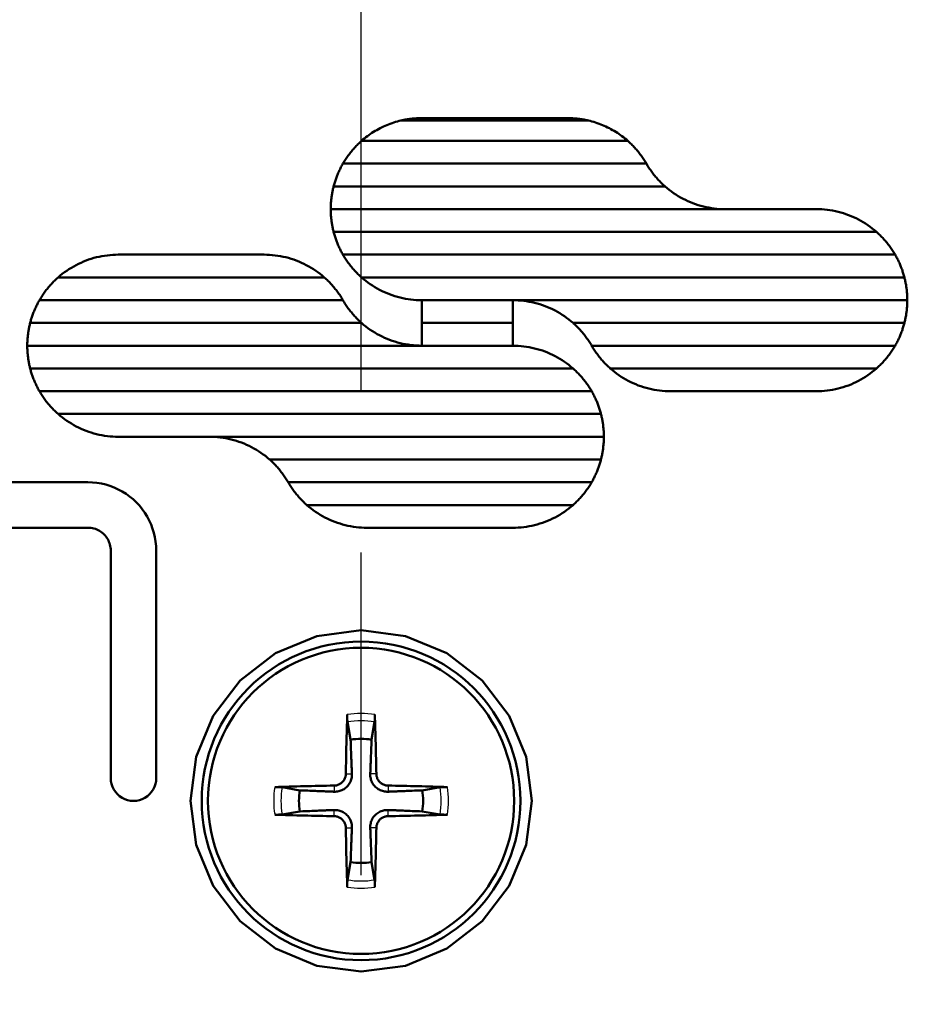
# Model space of a CAD drawing. Header units: millimetres. Extents: x 185 to 1856, y 145 to 1263.
# Tile 36 of 69: x 1302 to 1322, y 682 to 703. Entities that reach past the tile are written whole.
import ezdxf

# ---------------------------------------------------------------- set-up
doc = ezdxf.new("R2010")
doc.units = ezdxf.units.MM
doc.header["$LTSCALE"] = 5
doc.linetypes.add('CHAIN', pattern=[0.3543, 0.2362, -0.0295, 0.0591, -0.0295])
for name, color, linetype, lineweight in [('Mittellinie(DIN)', 4, 'CHAIN', 25), ('Sichtbare Kanten(DIN)', 7, 'Continuous', 50), ('Sichtbare tangentiale Kanten(DIN)', 3, 'Continuous', 25)]:
    doc.layers.add(name, color=color, linetype=linetype, lineweight=lineweight)

msp = doc.modelspace()

# ---------------------------------------------------------------- linework, layer by layer
at = {"layer": 'Mittellinie(DIN)', "linetype": 'CHAIN', "ltscale": 23.990969}
msp.add_line((1309.597, 567.677), (1309.597, 1262.686), dxfattribs=at)
at = {"layer": 'Sichtbare Kanten(DIN)'}
for p, q in [((1310.474, 701.129), (1314.59, 701.129)), ((1310.93, 701.182), (1314.133, 701.182)), ((1315.456, 700.682), (1309.608, 700.682)), ((1309.198, 700.182), (1315.865, 700.182)), ((1316.274, 699.682), (1308.994, 699.682)), ((1308.93, 699.182), (1319.597, 699.182)), ((1320.92, 698.682), (1308.994, 698.682)), ((1304.264, 698.182), (1307.466, 698.182)), ((1309.198, 698.182), (1321.329, 698.182)), ((1308.789, 697.682), (1302.941, 697.682)), ((1321.534, 697.682), (1309.608, 697.682)), ((1302.532, 697.182), (1309.198, 697.182)), ((1310.93, 697.182), (1310.93, 696.682)), ((1310.93, 697.182), (1312.93, 697.182)), ((1312.93, 696.682), (1312.93, 697.182)), ((1312.93, 697.182), (1321.597, 697.182)), ((1309.608, 696.682), (1302.327, 696.682)), ((1310.93, 696.682), (1310.93, 696.182)), ((1312.93, 696.682), (1310.93, 696.682)), ((1312.93, 696.182), (1312.93, 696.682)), ((1321.534, 696.682), (1314.253, 696.682)), ((1302.264, 696.182), (1312.93, 696.182)), ((1314.663, 696.182), (1321.329, 696.182)), ((1314.253, 695.682), (1302.327, 695.682)), ((1320.92, 695.682), (1315.072, 695.682)), ((1302.532, 695.182), (1314.663, 695.182)), ((1319.597, 695.182), (1316.395, 695.182)), ((1314.867, 694.682), (1302.941, 694.682)), ((1306.264, 694.182), (1304.264, 694.182)), ((1306.264, 694.182), (1314.93, 694.182)), ((1314.867, 693.682), (1307.587, 693.682)), ((1300.597, 693.182), (1303.597, 693.182)), ((1307.996, 693.182), (1314.663, 693.182)), ((1314.253, 692.682), (1308.405, 692.682)), ((1303.597, 692.182), (1301.097, 692.182)), ((1312.93, 692.182), (1309.728, 692.182)), ((1304.097, 691.682), (1304.097, 686.682)), ((1305.097, 686.682), (1305.097, 691.682)), ((1309.299, 687.916), (1309.366, 687.527)), ((1309.828, 687.527), (1309.895, 687.916)), ((1308.252, 686.413), (1307.863, 686.48)), ((1311.331, 686.48), (1310.942, 686.413)), ((1307.863, 685.884), (1308.252, 685.951)), ((1310.942, 685.951), (1311.331, 685.884)), ((1309.366, 684.837), (1309.299, 684.448)), ((1309.895, 684.448), (1309.828, 684.837))]:
    msp.add_line(p, q, dxfattribs=at)
at = {"layer": 'Sichtbare Kanten(DIN)', "flags": 128}
for points in [[(1310.474, 701.129), (1310.434, 701.119), (1310.394, 701.109), (1310.355, 701.097), (1310.316, 701.085), (1310.277, 701.072), (1310.238, 701.058), (1310.2, 701.043), (1310.161, 701.028), (1310.124, 701.012), (1310.086, 700.995), (1310.049, 700.977), (1310.013, 700.959), (1309.977, 700.94), (1309.941, 700.92), (1309.905, 700.899), (1309.87, 700.878), (1309.836, 700.856), (1309.802, 700.833), (1309.768, 700.809), (1309.735, 700.785), (1309.702, 700.76), (1309.67, 700.735), (1309.639, 700.709), (1309.608, 700.682)], [(1310.93, 701.182), (1310.901, 701.182), (1310.873, 701.181), (1310.845, 701.18), (1310.819, 701.179), (1310.794, 701.177), (1310.77, 701.175), (1310.747, 701.173), (1310.725, 701.171), (1310.705, 701.169), (1310.685, 701.167), (1310.666, 701.164), (1310.648, 701.162), (1310.631, 701.159), (1310.614, 701.157), (1310.598, 701.154), (1310.583, 701.151), (1310.568, 701.149), (1310.553, 701.146), (1310.539, 701.143), (1310.525, 701.14), (1310.512, 701.137), (1310.499, 701.135), (1310.486, 701.132), (1310.474, 701.129)], [(1314.59, 701.129), (1314.578, 701.132), (1314.565, 701.135), (1314.552, 701.137), (1314.538, 701.14), (1314.524, 701.143), (1314.51, 701.146), (1314.495, 701.149), (1314.48, 701.152), (1314.464, 701.154), (1314.447, 701.157), (1314.431, 701.16), (1314.414, 701.162), (1314.396, 701.165), (1314.377, 701.167), (1314.357, 701.169), (1314.336, 701.171), (1314.315, 701.174), (1314.292, 701.175), (1314.269, 701.177), (1314.243, 701.179), (1314.217, 701.18), (1314.19, 701.181), (1314.162, 701.182), (1314.133, 701.182)], [(1315.456, 700.682), (1315.425, 700.709), (1315.393, 700.735), (1315.361, 700.76), (1315.329, 700.785), (1315.296, 700.809), (1315.262, 700.833), (1315.228, 700.856), (1315.193, 700.878), (1315.158, 700.899), (1315.123, 700.92), (1315.087, 700.94), (1315.051, 700.959), (1315.014, 700.977), (1314.977, 700.995), (1314.94, 701.012), (1314.902, 701.028), (1314.864, 701.043), (1314.826, 701.058), (1314.787, 701.072), (1314.748, 701.085), (1314.709, 701.097), (1314.669, 701.109), (1314.63, 701.119), (1314.59, 701.129)], [(1309.608, 700.682), (1309.587, 700.664), (1309.568, 700.645), (1309.548, 700.627), (1309.528, 700.608), (1309.509, 700.589), (1309.49, 700.57), (1309.472, 700.55), (1309.453, 700.53), (1309.435, 700.51), (1309.417, 700.49), (1309.4, 700.469), (1309.383, 700.448), (1309.366, 700.427), (1309.349, 700.406), (1309.333, 700.385), (1309.316, 700.363), (1309.301, 700.341), (1309.285, 700.319), (1309.27, 700.296), (1309.255, 700.274), (1309.24, 700.251), (1309.226, 700.228), (1309.212, 700.205), (1309.198, 700.182)], [(1315.865, 700.182), (1315.851, 700.205), (1315.837, 700.228), (1315.823, 700.251), (1315.809, 700.274), (1315.794, 700.296), (1315.778, 700.319), (1315.763, 700.341), (1315.747, 700.363), (1315.731, 700.385), (1315.715, 700.406), (1315.698, 700.427), (1315.681, 700.448), (1315.664, 700.469), (1315.646, 700.49), (1315.628, 700.51), (1315.61, 700.53), (1315.592, 700.55), (1315.573, 700.57), (1315.554, 700.589), (1315.535, 700.608), (1315.516, 700.627), (1315.496, 700.645), (1315.476, 700.664), (1315.456, 700.682)], [(1309.198, 700.182), (1309.187, 700.162), (1309.176, 700.142), (1309.166, 700.123), (1309.155, 700.103), (1309.145, 700.082), (1309.135, 700.062), (1309.125, 700.042), (1309.115, 700.021), (1309.106, 700.001), (1309.097, 699.98), (1309.088, 699.96), (1309.079, 699.939), (1309.071, 699.918), (1309.063, 699.897), (1309.055, 699.876), (1309.047, 699.854), (1309.039, 699.833), (1309.032, 699.812), (1309.025, 699.79), (1309.019, 699.769), (1309.012, 699.747), (1309.006, 699.725), (1309, 699.704), (1308.994, 699.682)], [(1316.274, 699.682), (1316.254, 699.7), (1316.234, 699.718), (1316.215, 699.737), (1316.195, 699.756), (1316.176, 699.775), (1316.157, 699.794), (1316.138, 699.814), (1316.12, 699.833), (1316.102, 699.854), (1316.084, 699.874), (1316.067, 699.894), (1316.049, 699.915), (1316.032, 699.936), (1316.016, 699.958), (1315.999, 699.979), (1315.983, 700.001), (1315.967, 700.023), (1315.952, 700.045), (1315.937, 700.067), (1315.922, 700.09), (1315.907, 700.112), (1315.893, 700.135), (1315.879, 700.159), (1315.865, 700.182)], [(1308.994, 699.682), (1308.989, 699.661), (1308.984, 699.641), (1308.979, 699.62), (1308.975, 699.6), (1308.97, 699.579), (1308.966, 699.559), (1308.962, 699.538), (1308.959, 699.517), (1308.955, 699.496), (1308.952, 699.476), (1308.949, 699.455), (1308.946, 699.434), (1308.944, 699.413), (1308.942, 699.392), (1308.939, 699.371), (1308.938, 699.35), (1308.936, 699.329), (1308.934, 699.308), (1308.933, 699.287), (1308.932, 699.266), (1308.931, 699.245), (1308.931, 699.224), (1308.931, 699.203), (1308.93, 699.182)], [(1317.597, 699.182), (1317.537, 699.183), (1317.476, 699.185), (1317.416, 699.19), (1317.356, 699.196), (1317.297, 699.205), (1317.237, 699.215), (1317.178, 699.226), (1317.119, 699.24), (1317.061, 699.255), (1317.003, 699.272), (1316.946, 699.291), (1316.889, 699.311), (1316.833, 699.333), (1316.778, 699.357), (1316.724, 699.383), (1316.67, 699.41), (1316.617, 699.438), (1316.565, 699.469), (1316.514, 699.501), (1316.464, 699.534), (1316.415, 699.569), (1316.367, 699.605), (1316.32, 699.643), (1316.274, 699.682)], [(1308.93, 699.182), (1308.931, 699.161), (1308.931, 699.14), (1308.931, 699.119), (1308.932, 699.098), (1308.933, 699.077), (1308.934, 699.056), (1308.936, 699.035), (1308.938, 699.014), (1308.939, 698.993), (1308.942, 698.972), (1308.944, 698.951), (1308.946, 698.93), (1308.949, 698.909), (1308.952, 698.888), (1308.955, 698.867), (1308.959, 698.847), (1308.962, 698.826), (1308.966, 698.805), (1308.97, 698.784), (1308.975, 698.764), (1308.979, 698.743), (1308.984, 698.723), (1308.989, 698.702), (1308.994, 698.682)], [(1320.92, 698.682), (1320.874, 698.721), (1320.828, 698.759), (1320.78, 698.795), (1320.731, 698.83), (1320.681, 698.863), (1320.629, 698.895), (1320.577, 698.925), (1320.525, 698.954), (1320.471, 698.981), (1320.416, 699.006), (1320.361, 699.03), (1320.305, 699.052), (1320.249, 699.073), (1320.192, 699.091), (1320.134, 699.108), (1320.075, 699.124), (1320.017, 699.137), (1319.957, 699.149), (1319.898, 699.159), (1319.838, 699.167), (1319.778, 699.174), (1319.718, 699.178), (1319.658, 699.181), (1319.597, 699.182)], [(1308.994, 698.682), (1309, 698.66), (1309.006, 698.638), (1309.012, 698.617), (1309.019, 698.595), (1309.025, 698.573), (1309.032, 698.552), (1309.039, 698.531), (1309.047, 698.509), (1309.055, 698.488), (1309.063, 698.467), (1309.071, 698.446), (1309.079, 698.425), (1309.088, 698.404), (1309.097, 698.383), (1309.106, 698.363), (1309.115, 698.342), (1309.125, 698.322), (1309.135, 698.301), (1309.145, 698.281), (1309.155, 698.261), (1309.166, 698.241), (1309.176, 698.221), (1309.187, 698.201), (1309.198, 698.182)], [(1321.329, 698.182), (1321.316, 698.205), (1321.302, 698.228), (1321.287, 698.251), (1321.273, 698.274), (1321.258, 698.296), (1321.243, 698.319), (1321.227, 698.341), (1321.211, 698.363), (1321.195, 698.385), (1321.179, 698.406), (1321.162, 698.427), (1321.145, 698.448), (1321.128, 698.469), (1321.11, 698.49), (1321.092, 698.51), (1321.074, 698.53), (1321.056, 698.55), (1321.037, 698.57), (1321.018, 698.589), (1320.999, 698.608), (1320.98, 698.627), (1320.96, 698.645), (1320.94, 698.664), (1320.92, 698.682)], [(1304.264, 698.182), (1304.203, 698.181), (1304.143, 698.178), (1304.083, 698.174), (1304.023, 698.167), (1303.963, 698.159), (1303.904, 698.149), (1303.844, 698.137), (1303.786, 698.124), (1303.727, 698.109), (1303.67, 698.091), (1303.612, 698.073), (1303.556, 698.052), (1303.5, 698.03), (1303.445, 698.006), (1303.39, 697.981), (1303.336, 697.954), (1303.284, 697.925), (1303.232, 697.895), (1303.18, 697.863), (1303.13, 697.83), (1303.081, 697.795), (1303.033, 697.759), (1302.987, 697.721), (1302.941, 697.682)], [(1308.789, 697.682), (1308.744, 697.721), (1308.697, 697.759), (1308.649, 697.795), (1308.6, 697.83), (1308.549, 697.863), (1308.498, 697.895), (1308.446, 697.925), (1308.394, 697.954), (1308.34, 697.981), (1308.286, 698.006), (1308.23, 698.03), (1308.174, 698.052), (1308.118, 698.073), (1308.061, 698.092), (1308.003, 698.109), (1307.944, 698.124), (1307.886, 698.137), (1307.826, 698.149), (1307.767, 698.159), (1307.707, 698.167), (1307.647, 698.174), (1307.587, 698.178), (1307.527, 698.181), (1307.466, 698.182)], [(1309.198, 698.182), (1309.212, 698.159), (1309.226, 698.135), (1309.24, 698.112), (1309.255, 698.09), (1309.27, 698.067), (1309.285, 698.045), (1309.301, 698.023), (1309.316, 698.001), (1309.333, 697.979), (1309.349, 697.958), (1309.366, 697.936), (1309.383, 697.915), (1309.4, 697.894), (1309.417, 697.874), (1309.435, 697.854), (1309.453, 697.833), (1309.472, 697.814), (1309.49, 697.794), (1309.509, 697.775), (1309.528, 697.756), (1309.548, 697.737), (1309.568, 697.718), (1309.587, 697.7), (1309.608, 697.682)], [(1321.534, 697.682), (1321.528, 697.704), (1321.522, 697.725), (1321.516, 697.747), (1321.509, 697.769), (1321.502, 697.79), (1321.495, 697.812), (1321.488, 697.833), (1321.481, 697.854), (1321.473, 697.876), (1321.465, 697.897), (1321.457, 697.918), (1321.448, 697.939), (1321.44, 697.96), (1321.431, 697.98), (1321.422, 698.001), (1321.412, 698.022), (1321.403, 698.042), (1321.393, 698.062), (1321.383, 698.083), (1321.373, 698.103), (1321.362, 698.123), (1321.351, 698.142), (1321.34, 698.162), (1321.329, 698.182)], [(1302.941, 697.682), (1302.921, 697.664), (1302.901, 697.645), (1302.881, 697.627), (1302.862, 697.608), (1302.843, 697.589), (1302.824, 697.57), (1302.805, 697.55), (1302.787, 697.53), (1302.769, 697.51), (1302.751, 697.49), (1302.733, 697.469), (1302.716, 697.448), (1302.699, 697.427), (1302.682, 697.406), (1302.666, 697.385), (1302.65, 697.363), (1302.634, 697.341), (1302.618, 697.319), (1302.603, 697.296), (1302.588, 697.274), (1302.574, 697.251), (1302.559, 697.228), (1302.545, 697.205), (1302.532, 697.182)], [(1309.198, 697.182), (1309.185, 697.205), (1309.171, 697.228), (1309.157, 697.251), (1309.142, 697.274), (1309.127, 697.296), (1309.112, 697.319), (1309.096, 697.341), (1309.08, 697.363), (1309.064, 697.385), (1309.048, 697.406), (1309.031, 697.427), (1309.014, 697.448), (1308.997, 697.469), (1308.979, 697.49), (1308.962, 697.51), (1308.944, 697.53), (1308.925, 697.55), (1308.907, 697.57), (1308.888, 697.589), (1308.868, 697.608), (1308.849, 697.627), (1308.829, 697.645), (1308.809, 697.664), (1308.789, 697.682)], [(1309.608, 697.682), (1309.653, 697.643), (1309.7, 697.605), (1309.748, 697.569), (1309.797, 697.534), (1309.847, 697.501), (1309.898, 697.469), (1309.95, 697.438), (1310.003, 697.41), (1310.057, 697.383), (1310.112, 697.357), (1310.167, 697.333), (1310.223, 697.311), (1310.279, 697.291), (1310.336, 697.272), (1310.394, 697.255), (1310.453, 697.24), (1310.511, 697.226), (1310.57, 697.214), (1310.63, 697.205), (1310.69, 697.196), (1310.75, 697.19), (1310.81, 697.185), (1310.87, 697.183), (1310.93, 697.182)], [(1321.597, 697.182), (1321.597, 697.203), (1321.597, 697.224), (1321.596, 697.245), (1321.595, 697.266), (1321.594, 697.287), (1321.593, 697.308), (1321.592, 697.329), (1321.59, 697.35), (1321.588, 697.371), (1321.586, 697.392), (1321.584, 697.413), (1321.581, 697.434), (1321.578, 697.455), (1321.575, 697.476), (1321.572, 697.496), (1321.569, 697.517), (1321.565, 697.538), (1321.561, 697.559), (1321.557, 697.579), (1321.553, 697.6), (1321.548, 697.62), (1321.544, 697.641), (1321.539, 697.661), (1321.534, 697.682)], [(1302.532, 697.182), (1302.521, 697.162), (1302.51, 697.142), (1302.499, 697.123), (1302.488, 697.103), (1302.478, 697.082), (1302.468, 697.062), (1302.458, 697.042), (1302.449, 697.022), (1302.439, 697.001), (1302.43, 696.98), (1302.421, 696.96), (1302.413, 696.939), (1302.404, 696.918), (1302.396, 696.897), (1302.388, 696.876), (1302.38, 696.854), (1302.373, 696.833), (1302.366, 696.812), (1302.359, 696.79), (1302.352, 696.769), (1302.345, 696.747), (1302.339, 696.725), (1302.333, 696.704), (1302.327, 696.682)], [(1309.608, 696.682), (1309.587, 696.7), (1309.568, 696.718), (1309.548, 696.737), (1309.528, 696.756), (1309.509, 696.775), (1309.49, 696.794), (1309.472, 696.814), (1309.453, 696.833), (1309.435, 696.854), (1309.417, 696.874), (1309.4, 696.894), (1309.383, 696.915), (1309.366, 696.936), (1309.349, 696.958), (1309.333, 696.979), (1309.316, 697.001), (1309.301, 697.023), (1309.285, 697.045), (1309.27, 697.067), (1309.255, 697.09), (1309.24, 697.112), (1309.226, 697.135), (1309.212, 697.159), (1309.198, 697.182)], [(1312.93, 697.182), (1312.991, 697.181), (1313.051, 697.178), (1313.111, 697.174), (1313.171, 697.167), (1313.231, 697.159), (1313.291, 697.149), (1313.35, 697.137), (1313.409, 697.124), (1313.467, 697.109), (1313.525, 697.092), (1313.582, 697.073), (1313.639, 697.052), (1313.694, 697.03), (1313.75, 697.006), (1313.804, 696.981), (1313.858, 696.954), (1313.911, 696.925), (1313.963, 696.895), (1314.014, 696.863), (1314.064, 696.83), (1314.113, 696.795), (1314.161, 696.759), (1314.208, 696.721), (1314.253, 696.682)], [(1321.534, 696.682), (1321.539, 696.702), (1321.544, 696.723), (1321.548, 696.743), (1321.553, 696.764), (1321.557, 696.784), (1321.561, 696.805), (1321.565, 696.826), (1321.569, 696.847), (1321.572, 696.867), (1321.575, 696.888), (1321.578, 696.909), (1321.581, 696.93), (1321.584, 696.951), (1321.586, 696.972), (1321.588, 696.993), (1321.59, 697.014), (1321.592, 697.035), (1321.593, 697.056), (1321.594, 697.077), (1321.595, 697.098), (1321.596, 697.119), (1321.597, 697.14), (1321.597, 697.161), (1321.597, 697.182)], [(1302.327, 696.682), (1302.322, 696.661), (1302.317, 696.641), (1302.313, 696.62), (1302.308, 696.6), (1302.304, 696.579), (1302.3, 696.559), (1302.296, 696.538), (1302.292, 696.517), (1302.289, 696.496), (1302.286, 696.476), (1302.283, 696.455), (1302.28, 696.434), (1302.277, 696.413), (1302.275, 696.392), (1302.273, 696.371), (1302.271, 696.35), (1302.269, 696.329), (1302.268, 696.308), (1302.267, 696.287), (1302.266, 696.266), (1302.265, 696.245), (1302.264, 696.224), (1302.264, 696.203), (1302.264, 696.182)], [(1310.93, 696.182), (1310.87, 696.183), (1310.81, 696.185), (1310.75, 696.19), (1310.69, 696.196), (1310.63, 696.205), (1310.57, 696.214), (1310.511, 696.226), (1310.453, 696.24), (1310.394, 696.255), (1310.336, 696.272), (1310.279, 696.291), (1310.223, 696.311), (1310.167, 696.333), (1310.111, 696.357), (1310.057, 696.383), (1310.003, 696.41), (1309.95, 696.438), (1309.898, 696.469), (1309.847, 696.501), (1309.797, 696.534), (1309.748, 696.569), (1309.7, 696.605), (1309.653, 696.643), (1309.608, 696.682)], [(1314.253, 696.682), (1314.274, 696.664), (1314.293, 696.645), (1314.313, 696.627), (1314.333, 696.608), (1314.352, 696.589), (1314.371, 696.57), (1314.389, 696.55), (1314.408, 696.53), (1314.426, 696.51), (1314.444, 696.49), (1314.461, 696.469), (1314.478, 696.448), (1314.495, 696.427), (1314.512, 696.406), (1314.528, 696.385), (1314.545, 696.363), (1314.56, 696.341), (1314.576, 696.319), (1314.591, 696.296), (1314.606, 696.274), (1314.621, 696.251), (1314.635, 696.228), (1314.649, 696.205), (1314.663, 696.182)], [(1321.329, 696.182), (1321.34, 696.201), (1321.351, 696.221), (1321.362, 696.241), (1321.373, 696.261), (1321.383, 696.281), (1321.393, 696.301), (1321.403, 696.322), (1321.412, 696.342), (1321.422, 696.363), (1321.431, 696.383), (1321.44, 696.404), (1321.448, 696.425), (1321.457, 696.446), (1321.465, 696.467), (1321.473, 696.488), (1321.481, 696.509), (1321.488, 696.531), (1321.495, 696.552), (1321.502, 696.573), (1321.509, 696.595), (1321.516, 696.617), (1321.522, 696.638), (1321.528, 696.66), (1321.534, 696.682)], [(1302.264, 696.182), (1302.264, 696.161), (1302.264, 696.14), (1302.265, 696.119), (1302.266, 696.098), (1302.267, 696.077), (1302.268, 696.056), (1302.269, 696.035), (1302.271, 696.014), (1302.273, 695.993), (1302.275, 695.972), (1302.277, 695.951), (1302.28, 695.93), (1302.283, 695.909), (1302.286, 695.888), (1302.289, 695.867), (1302.292, 695.847), (1302.296, 695.826), (1302.3, 695.805), (1302.304, 695.784), (1302.308, 695.764), (1302.313, 695.743), (1302.317, 695.723), (1302.322, 695.702), (1302.327, 695.682)], [(1314.253, 695.682), (1314.208, 695.721), (1314.161, 695.759), (1314.113, 695.795), (1314.064, 695.83), (1314.014, 695.863), (1313.963, 695.895), (1313.911, 695.925), (1313.858, 695.954), (1313.804, 695.981), (1313.75, 696.006), (1313.694, 696.03), (1313.639, 696.052), (1313.582, 696.073), (1313.525, 696.091), (1313.467, 696.109), (1313.409, 696.124), (1313.35, 696.137), (1313.291, 696.149), (1313.231, 696.159), (1313.171, 696.167), (1313.111, 696.174), (1313.051, 696.178), (1312.991, 696.181), (1312.93, 696.182)], [(1314.663, 696.182), (1314.676, 696.159), (1314.69, 696.135), (1314.704, 696.112), (1314.719, 696.09), (1314.734, 696.067), (1314.749, 696.045), (1314.765, 696.023), (1314.781, 696.001), (1314.797, 695.979), (1314.813, 695.958), (1314.83, 695.936), (1314.847, 695.915), (1314.864, 695.895), (1314.882, 695.874), (1314.899, 695.854), (1314.917, 695.833), (1314.936, 695.814), (1314.954, 695.794), (1314.973, 695.775), (1314.993, 695.756), (1315.012, 695.737), (1315.032, 695.718), (1315.052, 695.7), (1315.072, 695.682)], [(1320.92, 695.682), (1320.94, 695.7), (1320.96, 695.718), (1320.98, 695.737), (1320.999, 695.756), (1321.018, 695.775), (1321.037, 695.794), (1321.056, 695.814), (1321.074, 695.833), (1321.092, 695.854), (1321.11, 695.874), (1321.128, 695.894), (1321.145, 695.915), (1321.162, 695.936), (1321.179, 695.958), (1321.195, 695.979), (1321.211, 696.001), (1321.227, 696.023), (1321.243, 696.045), (1321.258, 696.067), (1321.273, 696.09), (1321.287, 696.112), (1321.302, 696.135), (1321.316, 696.159), (1321.329, 696.182)], [(1302.327, 695.682), (1302.333, 695.66), (1302.339, 695.638), (1302.345, 695.617), (1302.352, 695.595), (1302.359, 695.573), (1302.366, 695.552), (1302.373, 695.531), (1302.38, 695.509), (1302.388, 695.488), (1302.396, 695.467), (1302.404, 695.446), (1302.413, 695.425), (1302.421, 695.404), (1302.43, 695.383), (1302.439, 695.363), (1302.449, 695.342), (1302.458, 695.322), (1302.468, 695.301), (1302.478, 695.281), (1302.488, 695.261), (1302.499, 695.241), (1302.51, 695.221), (1302.521, 695.201), (1302.532, 695.182)], [(1314.663, 695.182), (1314.649, 695.205), (1314.635, 695.228), (1314.621, 695.251), (1314.606, 695.274), (1314.591, 695.296), (1314.576, 695.319), (1314.56, 695.341), (1314.545, 695.363), (1314.528, 695.385), (1314.512, 695.406), (1314.495, 695.427), (1314.478, 695.448), (1314.461, 695.469), (1314.444, 695.49), (1314.426, 695.51), (1314.408, 695.53), (1314.389, 695.55), (1314.371, 695.57), (1314.352, 695.589), (1314.333, 695.608), (1314.313, 695.627), (1314.293, 695.645), (1314.274, 695.664), (1314.253, 695.682)], [(1315.072, 695.682), (1315.117, 695.643), (1315.164, 695.605), (1315.212, 695.569), (1315.261, 695.534), (1315.311, 695.501), (1315.362, 695.469), (1315.414, 695.439), (1315.467, 695.41), (1315.521, 695.383), (1315.575, 695.357), (1315.63, 695.334), (1315.686, 695.311), (1315.743, 695.291), (1315.8, 695.272), (1315.858, 695.255), (1315.916, 695.24), (1315.975, 695.226), (1316.034, 695.215), (1316.094, 695.205), (1316.154, 695.196), (1316.214, 695.19), (1316.274, 695.185), (1316.334, 695.183), (1316.395, 695.182)], [(1319.597, 695.182), (1319.657, 695.183), (1319.718, 695.185), (1319.778, 695.19), (1319.838, 695.196), (1319.897, 695.204), (1319.957, 695.214), (1320.016, 695.226), (1320.075, 695.24), (1320.133, 695.255), (1320.191, 695.272), (1320.248, 695.291), (1320.305, 695.311), (1320.361, 695.333), (1320.416, 695.357), (1320.47, 695.382), (1320.524, 695.41), (1320.577, 695.438), (1320.629, 695.469), (1320.68, 695.5), (1320.73, 695.534), (1320.779, 695.569), (1320.827, 695.605), (1320.874, 695.643), (1320.92, 695.682)], [(1302.532, 695.182), (1302.545, 695.159), (1302.559, 695.135), (1302.574, 695.112), (1302.588, 695.09), (1302.603, 695.067), (1302.618, 695.045), (1302.634, 695.023), (1302.65, 695.001), (1302.666, 694.979), (1302.682, 694.958), (1302.699, 694.936), (1302.716, 694.915), (1302.733, 694.895), (1302.751, 694.874), (1302.769, 694.854), (1302.787, 694.834), (1302.805, 694.814), (1302.824, 694.794), (1302.843, 694.775), (1302.862, 694.756), (1302.881, 694.737), (1302.901, 694.718), (1302.921, 694.7), (1302.941, 694.682)], [(1314.867, 694.682), (1314.861, 694.704), (1314.855, 694.725), (1314.849, 694.747), (1314.842, 694.769), (1314.836, 694.79), (1314.829, 694.812), (1314.821, 694.833), (1314.814, 694.854), (1314.806, 694.876), (1314.798, 694.897), (1314.79, 694.918), (1314.782, 694.939), (1314.773, 694.96), (1314.764, 694.98), (1314.755, 695.001), (1314.746, 695.021), (1314.736, 695.042), (1314.726, 695.062), (1314.716, 695.082), (1314.706, 695.103), (1314.695, 695.123), (1314.685, 695.142), (1314.674, 695.162), (1314.663, 695.182)], [(1302.941, 694.682), (1302.987, 694.643), (1303.034, 694.605), (1303.082, 694.569), (1303.131, 694.534), (1303.181, 694.5), (1303.232, 694.469), (1303.284, 694.438), (1303.337, 694.41), (1303.391, 694.383), (1303.445, 694.357), (1303.5, 694.333), (1303.556, 694.311), (1303.613, 694.291), (1303.67, 694.272), (1303.728, 694.255), (1303.786, 694.24), (1303.845, 694.226), (1303.904, 694.214), (1303.963, 694.205), (1304.023, 694.196), (1304.083, 694.19), (1304.143, 694.185), (1304.204, 694.183), (1304.264, 694.182)], [(1314.93, 694.182), (1314.93, 694.203), (1314.93, 694.224), (1314.929, 694.245), (1314.929, 694.266), (1314.928, 694.287), (1314.927, 694.308), (1314.925, 694.329), (1314.923, 694.35), (1314.922, 694.371), (1314.919, 694.392), (1314.917, 694.413), (1314.915, 694.434), (1314.912, 694.455), (1314.909, 694.476), (1314.906, 694.496), (1314.902, 694.517), (1314.899, 694.538), (1314.895, 694.559), (1314.891, 694.579), (1314.886, 694.6), (1314.882, 694.62), (1314.877, 694.641), (1314.872, 694.661), (1314.867, 694.682)], [(1306.264, 694.182), (1306.324, 694.181), (1306.384, 694.178), (1306.445, 694.174), (1306.505, 694.167), (1306.564, 694.159), (1306.624, 694.149), (1306.683, 694.137), (1306.742, 694.124), (1306.8, 694.109), (1306.858, 694.092), (1306.915, 694.073), (1306.972, 694.052), (1307.028, 694.03), (1307.083, 694.006), (1307.137, 693.981), (1307.191, 693.954), (1307.244, 693.925), (1307.296, 693.895), (1307.347, 693.863), (1307.397, 693.83), (1307.446, 693.795), (1307.494, 693.759), (1307.541, 693.721), (1307.587, 693.682)], [(1314.867, 693.682), (1314.872, 693.702), (1314.877, 693.723), (1314.882, 693.743), (1314.886, 693.764), (1314.891, 693.784), (1314.895, 693.805), (1314.899, 693.826), (1314.902, 693.847), (1314.906, 693.867), (1314.909, 693.888), (1314.912, 693.909), (1314.915, 693.93), (1314.917, 693.951), (1314.919, 693.972), (1314.922, 693.993), (1314.923, 694.014), (1314.925, 694.035), (1314.927, 694.056), (1314.928, 694.077), (1314.929, 694.098), (1314.929, 694.119), (1314.93, 694.14), (1314.93, 694.161), (1314.93, 694.182)], [(1307.587, 693.682), (1307.607, 693.664), (1307.627, 693.645), (1307.647, 693.627), (1307.666, 693.608), (1307.685, 693.589), (1307.704, 693.57), (1307.723, 693.55), (1307.741, 693.53), (1307.759, 693.51), (1307.777, 693.49), (1307.794, 693.469), (1307.812, 693.448), (1307.829, 693.427), (1307.845, 693.406), (1307.862, 693.384), (1307.878, 693.363), (1307.894, 693.341), (1307.909, 693.319), (1307.924, 693.296), (1307.939, 693.274), (1307.954, 693.251), (1307.968, 693.228), (1307.982, 693.205), (1307.996, 693.182)], [(1314.663, 693.182), (1314.674, 693.201), (1314.685, 693.221), (1314.695, 693.241), (1314.706, 693.261), (1314.716, 693.281), (1314.726, 693.301), (1314.736, 693.322), (1314.746, 693.342), (1314.755, 693.363), (1314.764, 693.383), (1314.773, 693.404), (1314.782, 693.425), (1314.79, 693.446), (1314.798, 693.467), (1314.806, 693.488), (1314.814, 693.509), (1314.822, 693.531), (1314.829, 693.552), (1314.836, 693.573), (1314.842, 693.595), (1314.849, 693.617), (1314.855, 693.638), (1314.861, 693.66), (1314.867, 693.682)], [(1305.097, 691.682), (1305.094, 691.78), (1305.084, 691.877), (1305.069, 691.973), (1305.047, 692.068), (1305.018, 692.162), (1304.984, 692.253), (1304.944, 692.343), (1304.898, 692.429), (1304.846, 692.512), (1304.79, 692.592), (1304.728, 692.668), (1304.661, 692.74), (1304.589, 692.807), (1304.513, 692.87), (1304.433, 692.927), (1304.35, 692.979), (1304.263, 693.026), (1304.174, 693.067), (1304.081, 693.101), (1303.987, 693.13), (1303.891, 693.153), (1303.794, 693.169), (1303.696, 693.179), (1303.597, 693.182)], [(1307.996, 693.182), (1308.01, 693.159), (1308.024, 693.135), (1308.038, 693.112), (1308.052, 693.09), (1308.067, 693.067), (1308.083, 693.045), (1308.098, 693.023), (1308.114, 693.001), (1308.13, 692.979), (1308.146, 692.958), (1308.163, 692.936), (1308.18, 692.915), (1308.197, 692.895), (1308.215, 692.874), (1308.233, 692.854), (1308.251, 692.834), (1308.269, 692.814), (1308.288, 692.794), (1308.307, 692.775), (1308.326, 692.756), (1308.345, 692.737), (1308.365, 692.718), (1308.385, 692.7), (1308.405, 692.682)], [(1314.253, 692.682), (1314.274, 692.7), (1314.293, 692.718), (1314.313, 692.737), (1314.333, 692.756), (1314.352, 692.775), (1314.371, 692.794), (1314.389, 692.814), (1314.408, 692.834), (1314.426, 692.854), (1314.444, 692.874), (1314.461, 692.895), (1314.478, 692.915), (1314.495, 692.936), (1314.512, 692.958), (1314.528, 692.979), (1314.545, 693.001), (1314.56, 693.023), (1314.576, 693.045), (1314.591, 693.067), (1314.606, 693.09), (1314.621, 693.112), (1314.635, 693.135), (1314.649, 693.159), (1314.663, 693.182)], [(1308.405, 692.682), (1308.451, 692.643), (1308.498, 692.605), (1308.546, 692.569), (1308.595, 692.534), (1308.645, 692.5), (1308.696, 692.469), (1308.748, 692.438), (1308.801, 692.41), (1308.854, 692.383), (1308.909, 692.357), (1308.964, 692.334), (1309.02, 692.311), (1309.076, 692.291), (1309.134, 692.272), (1309.192, 692.255), (1309.25, 692.24), (1309.309, 692.226), (1309.368, 692.215), (1309.427, 692.205), (1309.487, 692.196), (1309.547, 692.19), (1309.607, 692.185), (1309.668, 692.183), (1309.728, 692.182)], [(1312.93, 692.182), (1312.991, 692.183), (1313.051, 692.185), (1313.111, 692.19), (1313.171, 692.196), (1313.231, 692.205), (1313.29, 692.214), (1313.35, 692.226), (1313.408, 692.24), (1313.467, 692.255), (1313.525, 692.272), (1313.582, 692.291), (1313.638, 692.311), (1313.694, 692.333), (1313.749, 692.357), (1313.804, 692.383), (1313.858, 692.41), (1313.911, 692.438), (1313.963, 692.469), (1314.014, 692.501), (1314.064, 692.534), (1314.113, 692.569), (1314.161, 692.605), (1314.208, 692.643), (1314.253, 692.682)], [(1303.597, 692.182), (1303.63, 692.181), (1303.663, 692.178), (1303.695, 692.172), (1303.727, 692.165), (1303.759, 692.155), (1303.789, 692.143), (1303.819, 692.13), (1303.848, 692.114), (1303.876, 692.097), (1303.902, 692.078), (1303.928, 692.057), (1303.951, 692.035), (1303.974, 692.011), (1303.994, 691.986), (1304.013, 691.959), (1304.031, 691.931), (1304.046, 691.902), (1304.059, 691.873), (1304.071, 691.842), (1304.08, 691.811), (1304.088, 691.779), (1304.093, 691.747), (1304.096, 691.714), (1304.097, 691.682)], [(1309.597, 689.932), (1310.573, 689.803), (1311.481, 689.425), (1312.257, 688.826), (1312.849, 688.049), (1313.221, 687.147), (1313.347, 686.181), (1313.221, 685.216), (1312.849, 684.314), (1312.256, 683.537), (1311.48, 682.939), (1310.572, 682.561), (1309.597, 682.432), (1308.622, 682.561), (1307.714, 682.939), (1306.938, 683.538), (1306.345, 684.314), (1305.973, 685.217), (1305.847, 686.182), (1305.974, 687.148), (1306.346, 688.05), (1306.939, 688.827), (1307.714, 689.425), (1308.622, 689.803), (1309.597, 689.932)], [(1309.299, 687.916), (1309.299, 687.92), (1309.298, 687.924), (1309.298, 687.929), (1309.297, 687.934), (1309.297, 687.939), (1309.296, 687.944), (1309.296, 687.95), (1309.295, 687.957), (1309.295, 687.964), (1309.295, 687.97), (1309.294, 687.977), (1309.294, 687.984), (1309.294, 687.992), (1309.294, 687.999), (1309.294, 688.007), (1309.294, 688.015), (1309.294, 688.023), (1309.294, 688.031), (1309.294, 688.039), (1309.294, 688.046), (1309.294, 688.054), (1309.294, 688.062), (1309.294, 688.07), (1309.295, 688.078)], [(1309.9, 688.078), (1309.9, 688.07), (1309.9, 688.062), (1309.9, 688.054), (1309.901, 688.046), (1309.901, 688.039), (1309.901, 688.031), (1309.901, 688.023), (1309.901, 688.015), (1309.901, 688.007), (1309.9, 687.999), (1309.9, 687.992), (1309.9, 687.984), (1309.9, 687.977), (1309.9, 687.97), (1309.899, 687.964), (1309.899, 687.957), (1309.899, 687.95), (1309.898, 687.944), (1309.898, 687.939), (1309.897, 687.934), (1309.897, 687.929), (1309.896, 687.924), (1309.896, 687.92), (1309.895, 687.916)], [(1309.366, 687.527), (1309.369, 687.464), (1309.371, 687.407), (1309.373, 687.355), (1309.375, 687.306), (1309.376, 687.261), (1309.378, 687.219), (1309.38, 687.18), (1309.381, 687.144), (1309.382, 687.11), (1309.384, 687.078), (1309.385, 687.048), (1309.386, 687.019), (1309.387, 686.993), (1309.388, 686.967), (1309.389, 686.943), (1309.39, 686.92), (1309.391, 686.899), (1309.391, 686.878), (1309.392, 686.859), (1309.393, 686.84), (1309.394, 686.822), (1309.394, 686.805), (1309.395, 686.789), (1309.395, 686.773)], [(1309.799, 686.773), (1309.8, 686.789), (1309.8, 686.805), (1309.801, 686.822), (1309.801, 686.84), (1309.802, 686.859), (1309.803, 686.878), (1309.804, 686.899), (1309.805, 686.92), (1309.805, 686.943), (1309.806, 686.967), (1309.807, 686.993), (1309.808, 687.019), (1309.809, 687.048), (1309.811, 687.078), (1309.812, 687.11), (1309.813, 687.144), (1309.815, 687.18), (1309.816, 687.219), (1309.818, 687.261), (1309.82, 687.306), (1309.822, 687.355), (1309.824, 687.407), (1309.826, 687.464), (1309.828, 687.527)], [(1304.097, 686.682), (1304.101, 686.617), (1304.114, 686.553), (1304.135, 686.491), (1304.164, 686.433), (1304.2, 686.378), (1304.243, 686.329), (1304.292, 686.286), (1304.346, 686.249), (1304.405, 686.22), (1304.467, 686.199), (1304.532, 686.186), (1304.598, 686.182), (1304.664, 686.186), (1304.728, 686.199), (1304.79, 686.221), (1304.849, 686.25), (1304.903, 686.286), (1304.952, 686.33), (1304.995, 686.379), (1305.031, 686.433), (1305.06, 686.492), (1305.08, 686.553), (1305.093, 686.617), (1305.097, 686.682)], [(1309.262, 686.774), (1309.261, 686.758), (1309.259, 686.742), (1309.256, 686.725), (1309.252, 686.709), (1309.247, 686.693), (1309.241, 686.677), (1309.234, 686.661), (1309.226, 686.646), (1309.217, 686.632), (1309.207, 686.618), (1309.196, 686.606), (1309.185, 686.594), (1309.173, 686.583), (1309.161, 686.572), (1309.147, 686.562), (1309.133, 686.553), (1309.118, 686.545), (1309.103, 686.538), (1309.087, 686.532), (1309.07, 686.527), (1309.054, 686.523), (1309.037, 686.52), (1309.021, 686.518), (1309.005, 686.517)], [(1309.395, 686.773), (1309.396, 686.748), (1309.394, 686.723), (1309.391, 686.698), (1309.386, 686.674), (1309.38, 686.651), (1309.372, 686.627), (1309.362, 686.603), (1309.351, 686.579), (1309.337, 686.555), (1309.321, 686.533), (1309.305, 686.512), (1309.287, 686.492), (1309.267, 686.474), (1309.246, 686.458), (1309.224, 686.442), (1309.2, 686.428), (1309.176, 686.417), (1309.152, 686.407), (1309.128, 686.399), (1309.105, 686.393), (1309.081, 686.388), (1309.056, 686.385), (1309.031, 686.383), (1309.006, 686.384)], [(1310.189, 686.384), (1310.164, 686.383), (1310.138, 686.385), (1310.114, 686.388), (1310.09, 686.393), (1310.066, 686.399), (1310.042, 686.407), (1310.018, 686.417), (1309.994, 686.428), (1309.971, 686.442), (1309.948, 686.458), (1309.927, 686.474), (1309.908, 686.492), (1309.89, 686.512), (1309.873, 686.533), (1309.857, 686.555), (1309.844, 686.579), (1309.832, 686.603), (1309.822, 686.627), (1309.814, 686.651), (1309.808, 686.674), (1309.803, 686.698), (1309.8, 686.723), (1309.799, 686.748), (1309.799, 686.773)], [(1310.19, 686.517), (1310.173, 686.518), (1310.157, 686.52), (1310.141, 686.523), (1310.124, 686.527), (1310.108, 686.532), (1310.092, 686.538), (1310.077, 686.545), (1310.062, 686.553), (1310.047, 686.562), (1310.034, 686.572), (1310.021, 686.583), (1310.009, 686.594), (1309.998, 686.606), (1309.987, 686.618), (1309.978, 686.632), (1309.969, 686.646), (1309.96, 686.661), (1309.953, 686.676), (1309.947, 686.692), (1309.942, 686.709), (1309.938, 686.725), (1309.935, 686.742), (1309.933, 686.758), (1309.933, 686.774)], [(1307.701, 686.484), (1307.709, 686.485), (1307.717, 686.485), (1307.725, 686.485), (1307.733, 686.485), (1307.74, 686.485), (1307.748, 686.485), (1307.756, 686.485), (1307.764, 686.485), (1307.772, 686.485), (1307.78, 686.485), (1307.787, 686.485), (1307.795, 686.485), (1307.802, 686.485), (1307.809, 686.484), (1307.815, 686.484), (1307.822, 686.484), (1307.829, 686.483), (1307.835, 686.483), (1307.84, 686.482), (1307.845, 686.482), (1307.85, 686.481), (1307.855, 686.481), (1307.859, 686.48), (1307.863, 686.48)], [(1309.006, 686.384), (1308.99, 686.384), (1308.974, 686.385), (1308.957, 686.385), (1308.939, 686.386), (1308.92, 686.387), (1308.901, 686.388), (1308.88, 686.388), (1308.859, 686.389), (1308.836, 686.39), (1308.812, 686.391), (1308.786, 686.392), (1308.76, 686.393), (1308.731, 686.394), (1308.701, 686.395), (1308.669, 686.397), (1308.635, 686.398), (1308.599, 686.399), (1308.56, 686.401), (1308.518, 686.403), (1308.473, 686.404), (1308.424, 686.406), (1308.372, 686.408), (1308.315, 686.41), (1308.252, 686.413)], [(1310.942, 686.413), (1310.88, 686.41), (1310.823, 686.408), (1310.77, 686.406), (1310.722, 686.404), (1310.677, 686.403), (1310.635, 686.401), (1310.596, 686.399), (1310.559, 686.398), (1310.525, 686.397), (1310.493, 686.395), (1310.463, 686.394), (1310.435, 686.393), (1310.408, 686.392), (1310.383, 686.391), (1310.359, 686.39), (1310.336, 686.389), (1310.314, 686.388), (1310.294, 686.388), (1310.274, 686.387), (1310.255, 686.386), (1310.238, 686.385), (1310.221, 686.385), (1310.204, 686.384), (1310.189, 686.384)], [(1311.332, 686.48), (1311.335, 686.48), (1311.34, 686.481), (1311.344, 686.481), (1311.349, 686.482), (1311.354, 686.482), (1311.36, 686.483), (1311.366, 686.483), (1311.372, 686.484), (1311.379, 686.484), (1311.386, 686.484), (1311.393, 686.485), (1311.4, 686.485), (1311.407, 686.485), (1311.415, 686.485), (1311.423, 686.485), (1311.431, 686.485), (1311.439, 686.485), (1311.446, 686.485), (1311.454, 686.485), (1311.462, 686.485), (1311.47, 686.485), (1311.478, 686.485), (1311.486, 686.485), (1311.493, 686.484)], [(1308.252, 685.951), (1308.315, 685.953), (1308.372, 685.955), (1308.424, 685.957), (1308.473, 685.959), (1308.518, 685.961), (1308.56, 685.963), (1308.599, 685.964), (1308.635, 685.966), (1308.669, 685.967), (1308.701, 685.968), (1308.731, 685.97), (1308.76, 685.971), (1308.786, 685.972), (1308.812, 685.973), (1308.836, 685.974), (1308.859, 685.974), (1308.88, 685.975), (1308.901, 685.976), (1308.92, 685.977), (1308.939, 685.978), (1308.957, 685.978), (1308.974, 685.979), (1308.99, 685.979), (1309.006, 685.98)], [(1309.006, 685.98), (1309.031, 685.98), (1309.056, 685.979), (1309.081, 685.976), (1309.105, 685.971), (1309.128, 685.965), (1309.152, 685.957), (1309.176, 685.947), (1309.2, 685.935), (1309.224, 685.922), (1309.246, 685.906), (1309.267, 685.889), (1309.287, 685.871), (1309.305, 685.852), (1309.321, 685.831), (1309.337, 685.808), (1309.351, 685.785), (1309.362, 685.761), (1309.372, 685.737), (1309.38, 685.713), (1309.386, 685.689), (1309.391, 685.665), (1309.394, 685.641), (1309.396, 685.615), (1309.395, 685.59)], [(1309.799, 685.59), (1309.799, 685.615), (1309.8, 685.641), (1309.803, 685.665), (1309.808, 685.689), (1309.814, 685.713), (1309.822, 685.737), (1309.832, 685.761), (1309.844, 685.785), (1309.857, 685.808), (1309.873, 685.831), (1309.89, 685.852), (1309.908, 685.871), (1309.927, 685.889), (1309.948, 685.906), (1309.971, 685.922), (1309.994, 685.935), (1310.018, 685.947), (1310.042, 685.957), (1310.066, 685.965), (1310.09, 685.971), (1310.114, 685.976), (1310.138, 685.979), (1310.164, 685.98), (1310.189, 685.98)], [(1310.189, 685.98), (1310.204, 685.979), (1310.221, 685.979), (1310.238, 685.978), (1310.255, 685.978), (1310.274, 685.977), (1310.294, 685.976), (1310.314, 685.975), (1310.336, 685.974), (1310.359, 685.974), (1310.383, 685.973), (1310.408, 685.972), (1310.435, 685.971), (1310.463, 685.97), (1310.493, 685.968), (1310.525, 685.967), (1310.559, 685.966), (1310.596, 685.964), (1310.635, 685.963), (1310.677, 685.961), (1310.722, 685.959), (1310.77, 685.957), (1310.823, 685.955), (1310.88, 685.953), (1310.942, 685.951)], [(1307.863, 685.884), (1307.859, 685.883), (1307.855, 685.883), (1307.85, 685.882), (1307.845, 685.882), (1307.84, 685.881), (1307.835, 685.881), (1307.829, 685.88), (1307.822, 685.88), (1307.815, 685.88), (1307.809, 685.879), (1307.802, 685.879), (1307.795, 685.879), (1307.787, 685.879), (1307.78, 685.879), (1307.772, 685.878), (1307.764, 685.878), (1307.756, 685.878), (1307.748, 685.878), (1307.74, 685.878), (1307.733, 685.878), (1307.725, 685.879), (1307.717, 685.879), (1307.709, 685.879), (1307.701, 685.879)], [(1309.005, 685.846), (1309.021, 685.846), (1309.037, 685.844), (1309.054, 685.841), (1309.07, 685.837), (1309.086, 685.832), (1309.102, 685.826), (1309.118, 685.819), (1309.133, 685.81), (1309.147, 685.801), (1309.161, 685.792), (1309.173, 685.781), (1309.185, 685.77), (1309.196, 685.758), (1309.207, 685.745), (1309.217, 685.732), (1309.226, 685.718), (1309.234, 685.703), (1309.241, 685.687), (1309.247, 685.671), (1309.252, 685.655), (1309.256, 685.639), (1309.259, 685.622), (1309.261, 685.606), (1309.262, 685.589)], [(1309.933, 685.589), (1309.933, 685.606), (1309.935, 685.622), (1309.938, 685.638), (1309.942, 685.655), (1309.947, 685.671), (1309.953, 685.687), (1309.96, 685.702), (1309.969, 685.717), (1309.978, 685.732), (1309.987, 685.745), (1309.998, 685.758), (1310.009, 685.77), (1310.021, 685.781), (1310.034, 685.792), (1310.047, 685.801), (1310.061, 685.81), (1310.076, 685.819), (1310.092, 685.826), (1310.108, 685.832), (1310.124, 685.837), (1310.14, 685.841), (1310.157, 685.844), (1310.173, 685.846), (1310.19, 685.846)], [(1311.493, 685.879), (1311.486, 685.879), (1311.478, 685.879), (1311.47, 685.879), (1311.462, 685.878), (1311.454, 685.878), (1311.446, 685.878), (1311.439, 685.878), (1311.431, 685.878), (1311.423, 685.878), (1311.415, 685.879), (1311.407, 685.879), (1311.4, 685.879), (1311.393, 685.879), (1311.386, 685.879), (1311.379, 685.88), (1311.372, 685.88), (1311.366, 685.88), (1311.36, 685.881), (1311.354, 685.881), (1311.349, 685.882), (1311.344, 685.882), (1311.34, 685.883), (1311.335, 685.883), (1311.332, 685.884)], [(1309.395, 685.59), (1309.395, 685.575), (1309.394, 685.558), (1309.394, 685.541), (1309.393, 685.524), (1309.392, 685.505), (1309.391, 685.485), (1309.391, 685.465), (1309.39, 685.443), (1309.389, 685.42), (1309.388, 685.396), (1309.387, 685.371), (1309.386, 685.344), (1309.385, 685.316), (1309.384, 685.286), (1309.382, 685.254), (1309.381, 685.22), (1309.38, 685.183), (1309.378, 685.144), (1309.376, 685.102), (1309.375, 685.057), (1309.373, 685.009), (1309.371, 684.956), (1309.369, 684.899), (1309.366, 684.837)], [(1309.828, 684.837), (1309.826, 684.899), (1309.824, 684.956), (1309.822, 685.009), (1309.82, 685.057), (1309.818, 685.102), (1309.816, 685.144), (1309.815, 685.183), (1309.813, 685.22), (1309.812, 685.254), (1309.811, 685.286), (1309.809, 685.316), (1309.808, 685.344), (1309.807, 685.371), (1309.806, 685.396), (1309.805, 685.42), (1309.805, 685.443), (1309.804, 685.465), (1309.803, 685.485), (1309.802, 685.505), (1309.801, 685.524), (1309.801, 685.541), (1309.8, 685.558), (1309.8, 685.575), (1309.799, 685.59)], [(1309.295, 684.286), (1309.294, 684.293), (1309.294, 684.301), (1309.294, 684.309), (1309.294, 684.317), (1309.294, 684.325), (1309.294, 684.333), (1309.294, 684.34), (1309.294, 684.348), (1309.294, 684.356), (1309.294, 684.364), (1309.294, 684.372), (1309.294, 684.379), (1309.294, 684.386), (1309.295, 684.393), (1309.295, 684.4), (1309.295, 684.407), (1309.296, 684.413), (1309.296, 684.419), (1309.297, 684.425), (1309.297, 684.43), (1309.298, 684.435), (1309.298, 684.439), (1309.299, 684.444), (1309.299, 684.447)], [(1309.895, 684.447), (1309.896, 684.444), (1309.896, 684.439), (1309.897, 684.435), (1309.897, 684.43), (1309.898, 684.425), (1309.898, 684.419), (1309.899, 684.413), (1309.899, 684.407), (1309.899, 684.4), (1309.9, 684.393), (1309.9, 684.386), (1309.9, 684.379), (1309.9, 684.372), (1309.9, 684.364), (1309.901, 684.356), (1309.901, 684.348), (1309.901, 684.34), (1309.901, 684.333), (1309.901, 684.325), (1309.901, 684.317), (1309.9, 684.309), (1309.9, 684.301), (1309.9, 684.293), (1309.9, 684.286)]]:
    msp.add_lwpolyline(points, dxfattribs=at)
at = {"layer": 'Sichtbare Kanten(DIN)'}
for radius in [3.5, 3.363]:
    msp.add_circle((1309.597, 686.182), radius, dxfattribs=at)
for start, end in [(80.2479, 99.7521), (170.2479, 189.7521), (350.2479, 9.7521), (260.2479, 279.7521)]:
    msp.add_arc((1309.597, 686.182), 1.364, start, end, dxfattribs=at)
for centre, major_axis, start_param, end_param in [((1309.778, 686.181), (-0.04, -5.997), 4.391075, 4.613831), ((1309.416, 686.181), (-0.04, 5.997), 4.810946, 5.033703), ((1309.598, 686.001), (-5.997, -0.04), 4.810946, 5.033703), ((1309.596, 686.001), (-5.997, 0.04), 4.391075, 4.613831), ((1309.598, 686.362), (5.997, -0.04), 4.391075, 4.613831), ((1309.596, 686.362), (5.997, 0.04), 4.810946, 5.033703), ((1309.778, 686.183), (0.04, -5.997), 4.810946, 5.033703), ((1309.416, 686.183), (0.04, 5.997), 4.391075, 4.613831)]:
    msp.add_ellipse(centre, major_axis=major_axis, ratio=0.087156, start_param=start_param, end_param=end_param, dxfattribs=at)
at = {"layer": 'Sichtbare tangentiale Kanten(DIN)'}
for p, q in [((1309.262, 686.774), (1309.395, 686.773)), ((1309.933, 686.774), (1309.799, 686.773)), ((1309.005, 686.517), (1309.006, 686.384)), ((1310.19, 686.517), (1310.189, 686.384)), ((1309.005, 685.846), (1309.006, 685.98)), ((1310.19, 685.846), (1310.189, 685.98)), ((1309.262, 685.589), (1309.395, 685.59)), ((1309.933, 685.589), (1309.799, 685.59))]:
    msp.add_line(p, q, dxfattribs=at)
for radius, start, end in [(1.92, 80.9335, 99.0665), (1.76, 80.2546, 99.7454), (1.92, 170.9335, 189.0665), (1.76, 170.2546, 189.7454), (1.76, 350.2546, 9.7454), (1.92, 350.9335, 9.0665), (1.76, 260.2546, 279.7454), (1.92, 260.9335, 279.0665)]:
    msp.add_arc((1309.597, 686.182), radius, start, end, dxfattribs=at)

doc.saveas('drawing.dxf')
